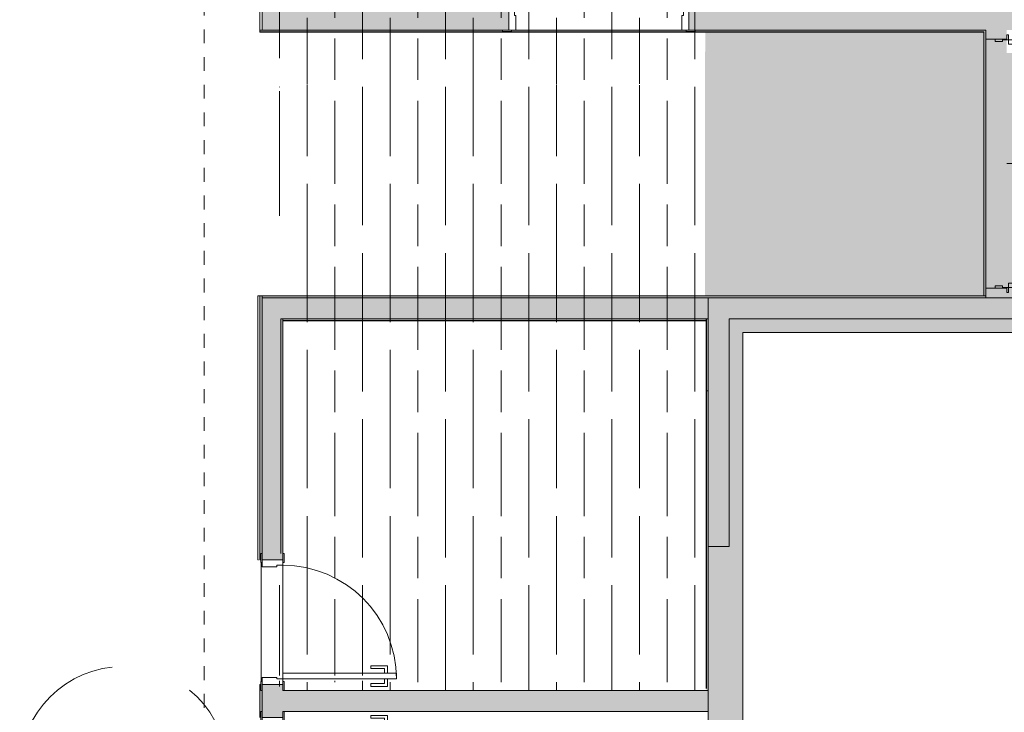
# Model space of a CAD drawing. Header units: millimetres. Extents: x 4.1 to 90.4, y -1.2 to 68.4.
# Tile 216 of 256: x 57.9 to 65, y 23.3 to 28.3. Entities that reach past the tile are written whole.
import ezdxf

# ---------------------------------------------------------------- set-up
doc = ezdxf.new("R2010")
doc.units = ezdxf.units.MM
doc.linetypes.add('Dash Dot 3_16_', pattern=[0.007938, 0.004763, -0.001587, 0, -0.001587])
doc.linetypes.add('JIS_02_0.7', pattern=[1.35, 0.75, -0.6])
doc.layers.add('A-DETL', color=94, linetype='Continuous', lineweight=5, true_color=0x00a600)
for name, color, linetype, lineweight in [('A-DOOR', 7, 'Continuous', 5), ('A-FLOR', 7, 'Continuous', 5), ('A-FLOR-PATT', 7, 'Continuous', 15), ('A-WALL', 7, 'Continuous', 5), ('A-WALL-PATT', 7, 'Continuous', 13), ('I-WALL', 7, 'Continuous', 5), ('S-GRID', 7, 'Continuous', 9)]:
    doc.layers.add(name, color=color, linetype=linetype, lineweight=lineweight)
pattern_1 = [(90, (235.76847, -27.8593), (0.6, 0), [1, -0.2]), (90, (235.96847, -28.0593), (0.6, 0), [0.6, -0.15, 0.3, -0.15]), (90, (236.16847, -28.3593), (0.6, 0), [1, -0.2])]

# ---------------------------------------------------------------- blocks, each defined once
blk = doc.blocks.new('MUC-ENT-EXE-GOE-M3D-TZN-TNV-V21 _Principe Piscine_-D_rvt-1-MUC-LAG-PRO-PLA-ARC-TZN-SS01-AP04B-04RP Maçonnerie')
at = {"layer": 'A-WALL-PATT', "lineweight": 5, "true_color": 0x808080}
for points in [[(-172.6789, 43.0635), (-172.6789, 54.1606), (-172.9289, 54.1606), (-172.9289, 43.0635)], [(-172.6789, 53.9106), (-169.8891, 53.9106), (-169.8891, 54.1606), (-172.6789, 54.1606)]]:
    blk.add_hatch(color=8, dxfattribs=at).paths.add_polyline_path(points)
at = {"layer": 'A-WALL', "lineweight": 15}
for p, q in [((-172.6789, 54.1606), (-172.9289, 54.1606)), ((-172.9289, 54.1606), (-172.9289, 43.0635)), ((-169.8891, 54.1606), (-172.6789, 54.1606)), ((-172.6789, 43.0635), (-172.6789, 53.9106)), ((-172.6789, 53.9106), (-169.8891, 53.9106))]:
    blk.add_line(p, q, dxfattribs=at)
at = {"layer": 'S-GRID', "color": 8, "linetype": 'Dash Dot 3_16_', "true_color": 0x808080}
blk.add_line((-176.5691, 94.4999), (-176.5691, 35.6618), dxfattribs=at)
blk = doc.blocks.new('LAG-C1030-PORTE-BAT 1 VANT-13PR_01 - LAG-C1030-PORTE-BAT 1 VANT-13PR_01_01F-FOH 80X210-15711717-MUC-LAG-PRO-PLA-ARC-TZN-SS01-AP04B-04RP Maçonnerie')
at = {"layer": 'A-DOOR'}
for p, q in [((0.3053, 0.895), (0.2653, 0.895)), ((0.2653, 0.895), (0.2653, 0.075)), ((0.3053, 0.075), (0.3053, 0.895)), ((0.2103, 0.83), (0.2103, 0.71)), ((0.2653, 0.83), (0.2103, 0.83)), ((0.2303, 0.71), (0.2303, 0.81)), ((0.2303, 0.81), (0.2653, 0.81)), ((0.2653, 0.81), (0.2653, 0.83)), ((0.3603, 0.83), (0.3053, 0.83)), ((0.3053, 0.83), (0.3053, 0.81)), ((0.3053, 0.81), (0.3403, 0.81)), ((0.3403, 0.81), (0.3403, 0.71)), ((0.3603, 0.71), (0.3603, 0.83)), ((0.2103, 0.71), (0.2303, 0.71)), ((0.3403, 0.71), (0.3603, 0.71)), ((-0.5347, 0.085), (-0.5997, 0.085)), ((-0.5997, 0.085), (-0.5997, 0.075)), ((-0.5997, 0.075), (-0.5347, 0.075)), ((-0.5547, 0.075), (-0.5547, -0.075)), ((-0.5147, 0.075), (-0.5547, 0.075)), ((-0.5347, 0.075), (-0.5347, 0.085)), ((-0.5147, 0.0311), (-0.5147, 0.075)), ((0.2653, 0.075), (0.3053, 0.075)), ((0.3453, 0.075), (0.3053, 0.075)), ((0.3053, 0.075), (0.3053, 0.0311)), ((0.3253, 0.085), (0.3253, 0.075)), ((0.3903, 0.085), (0.3253, 0.085)), ((0.3253, 0.075), (0.3903, 0.075)), ((0.3453, -0.075), (0.3453, 0.075)), ((0.3903, 0.075), (0.3903, 0.085)), ((-0.5047, 0.0311), (-0.5147, 0.0311)), ((-0.5047, -0.075), (-0.5047, 0.0311)), ((0.3053, 0.0311), (0.2953, 0.0311)), ((0.2953, 0.0311), (0.2953, -0.075)), ((-0.5347, -0.075), (-0.5997, -0.075)), ((-0.5997, -0.075), (-0.5997, -0.085)), ((-0.5997, -0.085), (-0.5347, -0.085)), ((-0.5547, -0.075), (-0.5047, -0.075)), ((-0.5347, -0.085), (-0.5347, -0.075)), ((0.2953, -0.075), (0.3453, -0.075)), ((0.3253, -0.075), (0.3253, -0.085)), ((0.3903, -0.075), (0.3253, -0.075)), ((0.3253, -0.085), (0.3903, -0.085)), ((0.3903, -0.085), (0.3903, -0.075))]:
    blk.add_line(p, q, dxfattribs=at)
blk.add_arc((0.3053, 0.075), 0.82, 90, 180, dxfattribs=at)
blk = doc.blocks.new('LAG-C1030-PORTE-BAT 1 VANT-13PR_01 - LAG-C1030-PORTE-BAT 1 VANT-13PR_01_01F-FOH 80X210-15711698-MUC-LAG-PRO-PLA-ARC-TZN-SS01-AP04B-04RP Maçonnerie')
at = {"layer": 'A-DOOR'}
for p, q in [((-0.5997, 0.075), (-0.5997, 0.085)), ((-0.5997, 0.085), (-0.5347, 0.085)), ((-0.5347, 0.075), (-0.5997, 0.075)), ((-0.5547, 0.075), (-0.5047, 0.075)), ((-0.5547, -0.075), (-0.5547, 0.075)), ((-0.5347, 0.085), (-0.5347, 0.075)), ((-0.5047, 0.075), (-0.5047, -0.0311)), ((0.2953, 0.075), (0.3453, 0.075)), ((0.2953, -0.0311), (0.2953, 0.075)), ((0.3253, 0.085), (0.3903, 0.085)), ((0.3253, 0.075), (0.3253, 0.085)), ((0.3903, 0.075), (0.3253, 0.075)), ((0.3453, 0.075), (0.3453, -0.075)), ((0.3903, 0.085), (0.3903, 0.075)), ((-0.5147, -0.0311), (-0.5147, -0.075)), ((-0.5047, -0.0311), (-0.5147, -0.0311)), ((0.3053, -0.0311), (0.2953, -0.0311)), ((0.3053, -0.075), (0.3053, -0.0311)), ((-0.5997, -0.085), (-0.5997, -0.075)), ((-0.5997, -0.075), (-0.5347, -0.075)), ((-0.5347, -0.085), (-0.5997, -0.085)), ((-0.5147, -0.075), (-0.5547, -0.075)), ((-0.5347, -0.075), (-0.5347, -0.085)), ((0.2653, -0.075), (0.3053, -0.075)), ((0.2653, -0.895), (0.2653, -0.075)), ((0.3053, -0.075), (0.3053, -0.895)), ((0.3453, -0.075), (0.3053, -0.075)), ((0.3253, -0.075), (0.3903, -0.075)), ((0.3253, -0.085), (0.3253, -0.075)), ((0.3903, -0.085), (0.3253, -0.085)), ((0.3903, -0.075), (0.3903, -0.085)), ((0.2103, -0.71), (0.2303, -0.71)), ((0.2103, -0.83), (0.2103, -0.71)), ((0.2303, -0.71), (0.2303, -0.81)), ((0.3403, -0.71), (0.3603, -0.71)), ((0.3403, -0.81), (0.3403, -0.71)), ((0.3603, -0.71), (0.3603, -0.83)), ((0.2653, -0.83), (0.2103, -0.83)), ((0.2303, -0.81), (0.2653, -0.81)), ((0.2653, -0.81), (0.2653, -0.83)), ((0.3053, -0.81), (0.3403, -0.81)), ((0.3053, -0.83), (0.3053, -0.81)), ((0.3603, -0.83), (0.3053, -0.83)), ((0.3053, -0.895), (0.2653, -0.895))]:
    blk.add_line(p, q, dxfattribs=at)
blk.add_arc((0.3053, -0.075), 0.82, 180, 270, dxfattribs=at)
blk = doc.blocks.new('LAG-C1030-PORTE-BAT 1 VANT-13PR_01 - LAG-C1030-PORTE-BAT 1 VANT-13PR_01_07F-120X210-15711715-MUC-LAG-PRO-PLA-ARC-TZN-SS01-AP04B-04RP Maçonnerie')
at = {"layer": 'A-DOOR'}
for p, q in [((0.5053, 1.295), (0.4653, 1.295)), ((0.4653, 1.295), (0.4653, 0.075)), ((0.5053, 0.075), (0.5053, 1.295)), ((0.4103, 1.23), (0.4103, 1.11)), ((0.4653, 1.23), (0.4103, 1.23)), ((0.4303, 1.11), (0.4303, 1.21)), ((0.4303, 1.21), (0.4653, 1.21)), ((0.4653, 1.21), (0.4653, 1.23)), ((0.5603, 1.23), (0.5053, 1.23)), ((0.5053, 1.23), (0.5053, 1.21)), ((0.5053, 1.21), (0.5403, 1.21)), ((0.5403, 1.21), (0.5403, 1.11)), ((0.5603, 1.11), (0.5603, 1.23)), ((0.4103, 1.11), (0.4303, 1.11)), ((0.5403, 1.11), (0.5603, 1.11)), ((-0.7347, 0.085), (-0.7997, 0.085)), ((-0.7997, 0.085), (-0.7997, 0.075)), ((-0.7997, 0.075), (-0.7347, 0.075)), ((-0.7547, 0.075), (-0.7547, -0.075)), ((-0.7147, 0.075), (-0.7547, 0.075)), ((-0.7347, 0.075), (-0.7347, 0.085)), ((-0.7147, 0.0311), (-0.7147, 0.075)), ((0.4653, 0.075), (0.5053, 0.075)), ((0.5453, 0.075), (0.5053, 0.075)), ((0.5053, 0.075), (0.5053, 0.0311)), ((0.5253, 0.085), (0.5253, 0.075)), ((0.5903, 0.085), (0.5253, 0.085)), ((0.5253, 0.075), (0.5903, 0.075)), ((0.5453, -0.075), (0.5453, 0.075)), ((0.5903, 0.075), (0.5903, 0.085)), ((-0.7047, 0.0311), (-0.7147, 0.0311)), ((-0.7047, -0.075), (-0.7047, 0.0311)), ((0.5053, 0.0311), (0.4953, 0.0311)), ((0.4953, 0.0311), (0.4953, -0.075)), ((-0.7347, -0.075), (-0.7997, -0.075)), ((-0.7997, -0.075), (-0.7997, -0.085)), ((-0.7997, -0.085), (-0.7347, -0.085)), ((-0.7547, -0.075), (-0.7047, -0.075)), ((-0.7347, -0.085), (-0.7347, -0.075)), ((0.4953, -0.075), (0.5453, -0.075)), ((0.5253, -0.075), (0.5253, -0.085)), ((0.5903, -0.075), (0.5253, -0.075)), ((0.5253, -0.085), (0.5903, -0.085)), ((0.5903, -0.085), (0.5903, -0.075))]:
    blk.add_line(p, q, dxfattribs=at)
blk.add_arc((0.5053, 0.075), 1.22, 90, 180, dxfattribs=at)
blk = doc.blocks.new('LAG-C1030-PORTE-BAT 2 VANT-13PR_02 - LAG-C1030-PORTE-BAT 2 VANT-13PR_02_04F-180X210-11483991-MUC-LAG-PRO-PLA-ARC-TZN-SS01-AP04B-04RP Maçonnerie')
at = {"layer": 'A-DOOR'}
for p, q in [((-1.6147, 0.514), (-1.6147, -0.3735)), ((-1.5822, 0.514), (-1.6147, 0.514)), ((-1.6147, 0.514), (-1.6147, -0.3735)), ((-1.5822, 0.514), (-1.6147, 0.514)), ((-1.5822, -0.3735), (-1.5822, 0.514)), ((-1.5822, -0.3735), (-1.5822, 0.514)), ((0.1753, 0.514), (0.1428, 0.514)), ((0.1428, 0.514), (0.1428, -0.3735)), ((0.1428, 0.514), (0.1428, -0.3735)), ((0.1753, 0.514), (0.1428, 0.514)), ((0.1753, -0.3735), (0.1753, 0.514)), ((0.1753, -0.3735), (0.1753, 0.514)), ((-1.6497, -0.3735), (-1.6497, -0.386)), ((-1.6147, -0.3735), (-1.6497, -0.3735)), ((-1.6497, -0.386), (-1.6197, -0.386)), ((-1.6197, -0.386), (-1.6197, -0.4685)), ((-1.6147, -0.3735), (-1.5822, -0.3735)), ((-1.6147, -0.3735), (-1.5822, -0.3735)), ((-1.6147, -0.416), (-1.6147, -0.3735)), ((-1.6022, -0.416), (-1.6147, -0.416)), ((-1.6022, -0.4685), (-1.6022, -0.416)), ((0.1428, -0.3735), (0.1753, -0.3735)), ((0.1428, -0.3735), (0.1753, -0.3735)), ((0.1628, -0.416), (0.1628, -0.4685)), ((0.1753, -0.416), (0.1628, -0.416)), ((0.2103, -0.3735), (0.1753, -0.3735)), ((0.1753, -0.3735), (0.1753, -0.416)), ((0.1803, -0.4685), (0.1803, -0.386)), ((0.1803, -0.386), (0.2103, -0.386)), ((0.2103, -0.386), (0.2103, -0.3735)), ((-1.6197, -0.4685), (-1.6022, -0.4685)), ((0.1628, -0.4685), (0.1803, -0.4685))]:
    blk.add_line(p, q, dxfattribs=at)
for centre, start, end in [((-1.6197, -0.386), 360, 90), ((0.1803, -0.386), 90, 180)]:
    blk.add_arc(centre, 0.9, start, end, dxfattribs=at)

msp = doc.modelspace()

# ---------------------------------------------------------------- hatches: boundary and pattern name
at = {"layer": 'A-FLOR-PATT', "true_color": 0xffffd7}
h = msp.add_hatch(color=7, dxfattribs=at)
h.paths.add_polyline_path([(63.2521, 28.2367), (63.2592, 28.2377), (63.2688, 28.2367), (63.2258, 28.2367), (63.2386, 28.2367)], flags=16)
h.paths.add_polyline_path([(65.9293, 26.301), (65.9293, 26.3013), (68.3393, 26.3013), (68.3393, 28.101), (68.3093, 28.101), (68.3093, 28.251), (68.6393, 28.251), (68.6393, 30.051), (65.8943, 30.051), (65.8943, 28.086), (65.0204, 28.086), (65.0204, 28.1867), (64.8564, 28.1862), (64.8554, 28.2367), (63.3561, 28.2367), (63.2521, 28.2367), (63.1996, 28.2377), (63.1526, 28.2377), (62.8432, 28.2367), (62.8406, 26.3317), (65.8793, 26.301)])
h.paths.add_polyline_path([(64.8704, 28.1867), (64.8649, 28.1861), (64.8564, 28.1862), (64.9222, 28.1867)], flags=17)
at = {"layer": 'A-FLOR-PATT', "true_color": 0x000000}
h = msp.add_hatch(dxfattribs=at)
h.set_pattern_fill('GOST_WOOD', color=18, scale=0.1, style=0)
h.set_pattern_definition(pattern_1)
h.paths.add_polyline_path([(62.8396, 25.6213), (62.8396, 27.8542), (59.7674, 27.8542), (59.7674, 27.8392), (59.7824, 27.8392), (59.7824, 27.8092), (59.7674, 27.8092), (59.7674, 27.7292), (60.5874, 27.7292), (59.7674, 27.7292), (59.7674, 26.9092), (59.7824, 26.9092), (59.7943, 25.4626), (62.8365, 25.4626), (62.8246, 25.6213)])

# ---------------------------------------------------------------- next in the draw order: block references
at = {"lineweight": 5}
msp.add_blockref('MUC-ENT-EXE-GOE-M3D-TZN-TNV-V21 _Principe Piscine_-D_rvt-1-MUC-LAG-PRO-PLA-ARC-TZN-SS01-AP04B-04RP Maçonnerie', (235.7946, -27.8436), dxfattribs=at)

# ---------------------------------------------------------------- next in the draw order: hatches: boundary and pattern name
at = {"layer": 'A-FLOR-PATT', "true_color": 0x000000}
h = msp.add_hatch(dxfattribs=at)
h.set_pattern_fill('GOST_WOOD', color=18, scale=0.1, style=0)
h.set_pattern_definition(pattern_1)
h.paths.add_polyline_path([(61.1698, 27.8565), (62.8405, 27.8644), (62.8396, 31.2892), (59.7824, 31.2892), (59.7824, 28.9492), (59.7674, 28.9492), (59.7674, 28.0892), (60.5874, 28.0892), (59.7674, 28.0892), (59.7674, 28.0492), (59.7824, 28.0492), (59.7717, 27.86), (60.5876, 27.8565)])
h = msp.add_hatch(dxfattribs=at)
h.set_pattern_fill('GOST_WOOD', color=18, scale=0.1, style=0)
h.set_pattern_definition(pattern_1)
h.paths.add_polyline_path([(62.8246, 23.4792), (62.8246, 25.4563), (62.8396, 25.4563), (62.8396, 25.4713), (59.7674, 25.4713), (59.7674, 25.4563), (59.7824, 25.4563), (59.7824, 24.4092), (59.7674, 24.4092), (59.7674, 23.5892), (60.5874, 23.5892), (60.5874, 23.5492), (59.7674, 23.5492), (59.7674, 23.5092), (59.7824, 23.5092), (59.7824, 23.4792), (60.823, 23.4792)])
at = {"layer": 'A-WALL-PATT', "lineweight": 5, "true_color": 0xc0c0c0}
for points in [[(64.8564, 28.2377), (64.8704, 28.2377), (64.8704, 28.2517), (62.7707, 28.2517), (62.7707, 28.2417), (62.7057, 28.2417), (62.7057, 28.2517), (61.4457, 28.2517), (61.4457, 28.2417), (61.3807, 28.2417), (61.3807, 28.2517), (59.6285, 28.2517), (59.6285, 28.2377), (63.2338, 28.2377)], [(64.8704, 26.3317), (64.8704, 28.2377), (64.8564, 28.2367), (64.8564, 26.3317)], [(62.8367, 26.1527), (62.8507, 26.1527), (62.8507, 26.1667), (59.7785, 26.1667), (59.7785, 26.1527), (59.9296, 26.1527)], [(62.8367, 26.1527), (62.8507, 26.1527), (62.8507, 26.1667), (59.7785, 26.1667), (59.7785, 26.1527), (59.9296, 26.1527)], [(62.8517, 26.1527), (62.8657, 26.1527), (62.8657, 26.1667), (59.7935, 26.1667), (59.7935, 26.1527), (59.9446, 26.1527)], [(62.8517, 25.6445), (62.8657, 25.6445), (62.8657, 26.1667), (62.8517, 26.1667)], [(62.8657, 23.4799), (62.8657, 26.1527), (62.8517, 26.1517), (62.8517, 23.4799)]]:
    msp.add_hatch(color=9, dxfattribs=at).paths.add_polyline_path(points)
at = {"layer": 'I-WALL'}
h = msp.add_hatch(color=9, dxfattribs=at)
h.paths.add_polyline_path([(65.0204, 28.2517), (65.7554, 28.2517), (65.7554, 28.4017), (62.7257, 28.4017), (62.7257, 28.2517), (64.8784, 28.2517)])
h.paths.add_polyline_path([(61.4257, 28.2517), (61.4257, 28.4017), (59.6435, 28.4017), (59.6435, 28.2517), (61.3807, 28.2517)])
for points in [[(64.8554, 28.2367), (64.8564, 28.2377), (63.2338, 28.2367)], [(64.8554, 26.3167), (64.8554, 26.3317), (59.6285, 26.3317), (59.6285, 26.3167), (63.2188, 26.3167)], [(64.8704, 26.3167), (64.8704, 26.3317), (59.6435, 26.3317), (59.6435, 26.3167), (63.2338, 26.3167)], [(65.8904, 26.1667), (65.8904, 26.3167), (59.7785, 26.3167), (59.7785, 26.1667), (63.2188, 26.1667)], [(65.9054, 26.1667), (65.9054, 26.3167), (59.7935, 26.3167), (59.7935, 26.1667), (63.2338, 26.1667)], [(63.0157, 24.5207), (63.0157, 26.1667), (62.8657, 26.1667), (62.8657, 24.5207)], [(62.8357, 26.1517), (62.8367, 26.1527), (59.9296, 26.1517)], [(62.8357, 26.1517), (62.8367, 26.1527), (59.9296, 26.1517)], [(62.8507, 26.1517), (62.8517, 26.1527), (59.9446, 26.1517)], [(62.8657, 23.3299), (62.8657, 23.4799), (59.7935, 23.4799), (59.7935, 23.3299), (59.9446, 23.3299)]]:
    msp.add_hatch(color=9, dxfattribs=at).paths.add_polyline_path(points)
h = msp.add_hatch(color=9, dxfattribs=at)
h.paths.add_polyline_path([(65.0204, 26.3167), (65.0204, 26.3867), (64.8704, 26.3867), (64.8704, 26.3167)])
h.paths.add_polyline_path([(64.9904, 28.1867), (65.0204, 28.1867), (65.0204, 28.2517), (64.8704, 28.2517), (64.8704, 28.1867), (64.9379, 28.1867)])
h = msp.add_hatch(color=9, dxfattribs=at)
h.paths.add_polyline_path([(59.636, 22.2699), (59.6435, 22.2699), (59.6435, 22.3399), (59.6335, 22.3399), (59.6335, 22.3849), (59.6285, 22.3849), (59.6285, 22.2699)])
h.paths.add_polyline_path([(59.6285, 23.2849), (59.6335, 23.2849), (59.6346, 23.3299), (59.6435, 23.3299), (59.6435, 23.4799), (59.6335, 23.4799), (59.6335, 23.5249), (59.6285, 23.5249), (59.6285, 23.3299)])
h.paths.add_polyline_path([(59.6285, 24.4249), (59.6335, 24.4249), (59.6335, 24.4699), (59.6435, 24.4699), (59.6435, 26.3317), (59.6285, 26.3317), (59.6285, 24.4306)])
h = msp.add_hatch(color=9, dxfattribs=at)
h.paths.add_polyline_path([(59.7185, 22.2699), (59.7935, 22.2699), (59.7935, 22.3849), (59.6435, 22.3849), (59.6435, 22.2699)])
h.paths.add_polyline_path([(59.6435, 23.2849), (59.7935, 23.2849), (59.7935, 23.5249), (59.6435, 23.5249), (59.6435, 23.3299)])
h.paths.add_polyline_path([(59.7497, 24.4249), (59.7935, 24.4249), (59.7935, 26.3167), (59.6435, 26.3167), (59.6435, 24.4249), (59.7185, 24.4249)])

# ---------------------------------------------------------------- next in the draw order: linework, layer by layer
at = {"layer": 'A-DETL', "color": 7, "linetype": 'JIS_02_0.7'}
msp.add_circle((58.6433, 22.9049), 0.75, dxfattribs=at)
at = {"layer": 'A-FLOR'}
for p, q in [((59.636, 23.5449), (59.636, 24.4049)), ((59.7935, 24.3849), (59.7935, 23.6049))]:
    msp.add_line(p, q, dxfattribs=at)
at = {"layer": 'A-WALL'}
for p, q in [((59.6285, 28.2377), (64.8564, 28.2377)), ((64.8564, 28.2377), (64.8564, 26.3317)), ((59.6285, 24.4699), (59.6285, 26.3317)), ((59.6285, 24.4699), (59.6285, 26.3317)), ((59.6435, 24.4699), (59.6435, 26.3317)), ((64.8554, 26.3317), (64.8704, 26.3317)), ((62.8507, 26.1667), (62.8357, 26.1667)), ((62.8507, 26.1667), (62.8357, 26.1667)), ((62.8657, 26.1667), (62.8507, 26.1667)), ((62.8507, 26.1527), (62.8507, 26.1667)), ((62.8507, 26.1527), (62.8507, 26.1667)), ((62.8517, 26.1667), (62.8517, 25.6445)), ((62.8657, 26.1527), (62.8657, 26.1667)), ((59.7785, 24.4699), (59.7785, 26.1517)), ((59.7785, 24.4699), (59.7785, 26.1517)), ((59.7925, 26.1527), (62.8367, 26.1527)), ((59.7925, 26.1527), (62.8367, 26.1527)), ((59.7935, 24.4699), (59.7935, 26.1517)), ((59.8075, 26.1527), (62.8517, 26.1527)), ((62.8517, 26.1527), (62.8517, 23.4939)), ((59.6435, 23.4799), (59.6435, 23.3299))]:
    msp.add_line(p, q, dxfattribs=at)
at = {"layer": 'I-WALL', "lineweight": 13}
for p, q in [((59.6435, 29.0799), (59.6435, 28.2517)), ((61.3807, 28.2517), (59.6285, 28.2517)), ((59.6285, 28.2517), (59.6285, 28.2367)), ((59.6285, 28.2367), (64.8554, 28.2367)), ((62.6757, 28.2517), (61.4757, 28.2517)), ((62.7707, 28.2517), (64.8704, 28.2517)), ((64.8554, 28.2367), (64.8554, 26.3317)), ((64.8704, 26.3167), (64.8704, 28.2517)), ((64.8704, 28.1867), (64.9379, 28.1867)), ((64.9379, 26.3867), (64.8704, 26.3867)), ((59.6135, 26.3317), (59.6135, 24.4249)), ((59.6135, 26.3317), (59.6135, 24.4249)), ((64.8404, 26.3317), (59.6135, 26.3317)), ((59.6285, 26.3317), (59.6285, 24.4249)), ((64.8554, 26.3317), (59.6285, 26.3317)), ((64.8704, 26.3167), (59.6435, 26.3167)), ((59.7785, 26.1667), (62.8357, 26.1667)), ((59.7785, 26.1667), (59.7785, 26.1517)), ((59.7785, 26.1667), (62.8357, 26.1667)), ((59.7785, 26.1667), (59.7785, 26.1517)), ((59.7935, 26.1667), (62.8507, 26.1667)), ((59.7935, 26.1667), (59.7935, 26.1517)), ((62.8507, 26.1667), (62.8507, 25.6445)), ((62.8657, 26.1667), (62.8657, 24.5207)), ((63.0157, 26.1667), (70.2154, 26.1667)), ((63.0157, 24.5207), (63.0157, 26.1667)), ((59.7935, 26.1517), (62.8357, 26.1517)), ((59.7935, 26.1517), (62.8357, 26.1517)), ((59.8085, 26.1517), (62.8507, 26.1517)), ((62.8507, 26.1517), (62.8507, 23.4949)), ((62.8657, 23.4799), (62.8657, 26.1517)), ((62.8507, 25.6445), (62.8657, 25.6445)), ((62.8657, 24.5207), (63.0157, 24.5207)), ((59.6135, 24.4249), (59.6185, 24.4249)), ((59.6135, 24.4249), (59.6185, 24.4249)), ((59.6285, 24.4249), (59.6335, 24.4249)), ((59.6285, 23.5249), (59.6285, 23.2849)), ((59.6335, 23.5249), (59.6285, 23.5249)), ((59.8035, 23.4799), (62.8657, 23.4799)), ((62.8657, 23.3299), (62.8657, 23.4799)), ((59.8035, 23.3299), (62.8657, 23.3299))]:
    msp.add_line(p, q, dxfattribs=at)
at = {"layer": 'I-WALL'}
msp.add_line((59.6285, 28.2517), (59.6285, 29.0649), dxfattribs=at)

# ---------------------------------------------------------------- next in the draw order: block references
at = {"layer": 'A-DOOR'}
msp.add_blockref('LAG-C1030-PORTE-BAT 1 VANT-13PR_01 - LAG-C1030-PORTE-BAT 1 VANT-13PR_01_07F-120X210-15711715-MUC-LAG-PRO-PLA-ARC-TZN-SS01-AP04B-04RP Maçonnerie', (62.1804, 28.3267), dxfattribs=at)
for name, p, rotation in [('LAG-C1030-PORTE-BAT 2 VANT-13PR_02 - LAG-C1030-PORTE-BAT 2 VANT-13PR_02_04F-180X210-11483991-MUC-LAG-PRO-PLA-ARC-TZN-SS01-AP04B-04RP Maçonnerie', (65.4064, 26.567), 270), ('LAG-C1030-PORTE-BAT 1 VANT-13PR_01 - LAG-C1030-PORTE-BAT 1 VANT-13PR_01_01F-FOH 80X210-15711717-MUC-LAG-PRO-PLA-ARC-TZN-SS01-AP04B-04RP Maçonnerie', (59.7185, 23.8702), 270), ('LAG-C1030-PORTE-BAT 1 VANT-13PR_01 - LAG-C1030-PORTE-BAT 1 VANT-13PR_01_01F-FOH 80X210-15711698-MUC-LAG-PRO-PLA-ARC-TZN-SS01-AP04B-04RP Maçonnerie', (59.7185, 22.9396), 90)]:
    msp.add_blockref(name, p, dxfattribs=dict(at, rotation=rotation))

doc.saveas('drawing.dxf')
